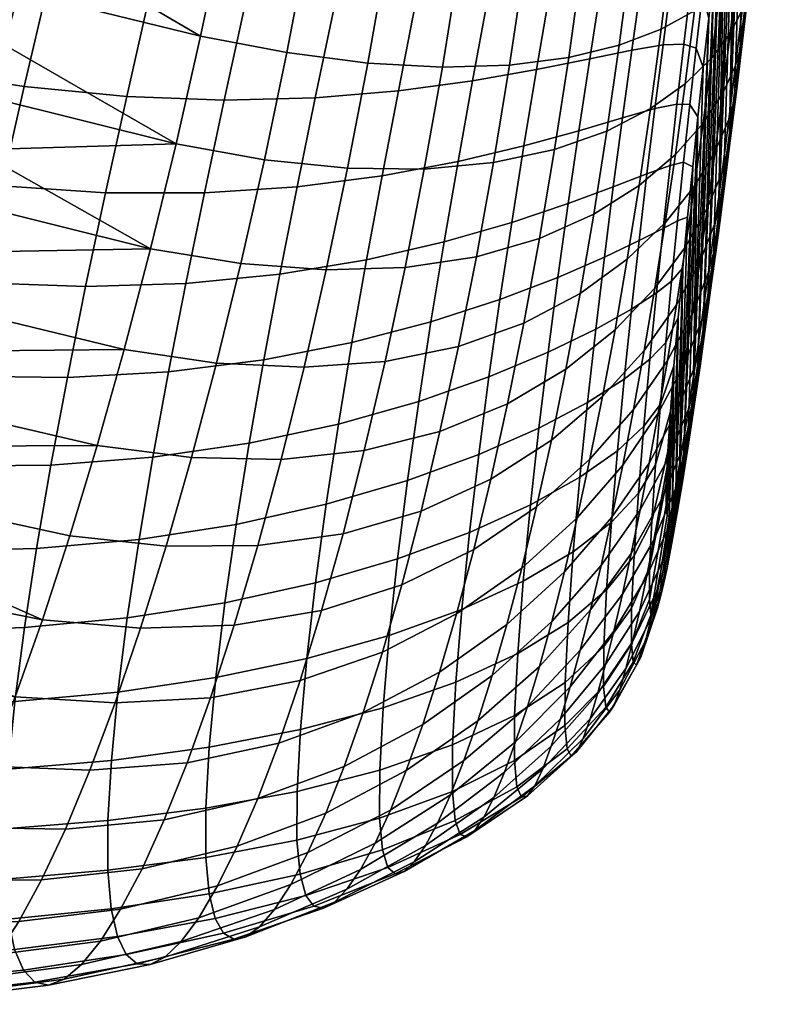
# Model space of a CAD drawing. Extents: x -120 to 2831, y -92 to 75.
# Tile 181 of 256: x 1532 to 1548, y -81 to -61. Entities that reach past the tile are written whole.
import ezdxf

# ---------------------------------------------------------------- set-up
doc = ezdxf.new("R2010")
doc.units = 0
doc.layers.add('GLASS', color=18, linetype='CONTINUOUS')

msp = doc.modelspace()

# ---------------------------------------------------------------- meshes
at = {"layer": 'GLASS'}
mesh = msp.add_polyface(dxfattribs=at)
corners = [(1547.028, -52.726, 87.587), (1547.156, -53.318, 86.601), (1547.276, -52.43, 85.914), (1547.161, -51.786, 86.852), (1546.893, -53.702, 88.268), (1547.033, -54.239, 87.243), (1546.621, -53.157, 89.409), (1546.776, -52.107, 88.686), (1546.755, -54.711, 88.897), (1546.91, -55.19, 87.84), (1547.48, -57.183, 67.444), (1547.581, -57, 68.442), (1547.461, -58.115, 68.67), (1547.351, -58.381, 67.658), (1547.606, -55.964, 67.31), (1547.701, -55.866, 68.286), (1547.411, -56.037, 66.229), (1547.276, -57.359, 66.336), (1547.092, -56.079, 65.056), (1546.946, -57.52, 65.13), (1547.729, -54.726, 67.263), (1547.818, -54.714, 68.208), (1547.541, -54.696, 66.221), (1547.23, -54.621, 65.096), (1546.781, -54.498, 63.916), (1546.632, -56.083, 63.821), (1547.848, -53.471, 67.314), (1547.932, -53.547, 68.22), (1547.665, -53.339, 66.323), (1547.361, -53.15, 65.261), (1546.918, -52.905, 64.153), (1547.963, -52.203, 67.48), (1548.043, -52.369, 68.338), (1547.784, -51.971, 66.552), (1547.482, -51.673, 65.564), (1547.044, -51.314, 64.544), (1547.395, -51.576, 85.182), (1547.289, -53.616, 84.308), (1547.396, -52.818, 83.667), (1547.181, -54.443, 84.912), (1547.071, -55.295, 85.479), (1546.85, -57.072, 86.497), (1546.961, -56.172, 86.008), (1546.785, -56.17, 88.389), (1547.6, -56.631, 70.17), (1547.49, -57.623, 70.422), (1547.815, -54.607, 69.86), (1547.708, -55.625, 69.981), (1547.918, -53.584, 69.82), (1548.018, -52.561, 69.874), (1547.269, -59.559, 71.086), (1547.38, -58.6, 70.729), (1547.502, -52.05, 82.989), (1547.157, -60.5, 71.49), (1547.047, -61.421, 71.938), (1547.289, -53.616, 84.308), (1547.6, -56.631, 70.17), (1547.708, -55.625, 69.981), (1547.807, -49.968, 80.731), (1547.708, -50.621, 81.521), (1547.49, -57.623, 70.422), (1547.606, -51.316, 82.273), (1547.903, -49.365, 79.901), (1547.815, -54.607, 69.86), (1547.396, -52.818, 83.667), (1547.181, -54.443, 84.912), (1546.826, -63.197, 72.955), (1547.071, -55.295, 85.479), (1546.961, -56.172, 86.008)]
mesh.append_faces([[corners[k] for k in face] for face in [(0, 1, 2, 3), (4, 5, 1, 0), (6, 4, 0, 7), (8, 9, 5, 4), (10, 11, 12, 13), (14, 15, 11, 10), (16, 14, 10, 17), (18, 16, 17, 19), (20, 21, 15, 14), (22, 20, 14, 16), (23, 22, 16, 18), (24, 23, 18, 25), (26, 27, 21, 20), (28, 26, 20, 22), (29, 28, 22, 23), (30, 29, 23, 24), (31, 32, 27, 26), (33, 31, 26, 28), (34, 33, 28, 29), (35, 34, 29, 30), (36, 2, 37, 38), (39, 37, 2, 1), (40, 39, 1, 5), (41, 42, 9, 43), (42, 40, 5, 9), (44, 45, 12, 11), (46, 47, 15, 21), (48, 46, 21, 27), (47, 44, 11, 15), (49, 48, 27, 32), (50, 51, 52, 52), (53, 50, 52, 52), (54, 53, 55, 55), (56, 57, 58, 58), (59, 60, 56, 56), (51, 60, 61, 61), (62, 57, 63, 63), (59, 61, 60, 60), (52, 51, 61, 61), (64, 53, 52, 52), (53, 64, 55, 55), (55, 65, 54, 54), (66, 67, 68, 68)]])
mesh = msp.add_polyface(dxfattribs=at)
corners = [(1546.19, -59.055, 90.844), (1546.405, -59.276, 89.732), (1546.532, -58.214, 89.337), (1546.332, -57.926, 90.446), (1545.808, -58.91, 92.033), (1545.973, -57.7, 91.645), (1546.047, -60.212, 91.177), (1546.278, -60.364, 90.068), (1545.904, -61.397, 91.44), (1546.151, -61.479, 90.341), (1546.951, -61.83, 68.717), (1547.092, -61.332, 69.718), (1546.968, -62.358, 70.177), (1546.815, -62.926, 69.195), (1546.694, -62.391, 67.62), (1546.54, -63.57, 68.13), (1547.086, -60.707, 68.299), (1547.215, -60.282, 69.312), (1546.845, -61.178, 67.182), (1546.466, -61.684, 65.972), (1546.293, -63.002, 66.439), (1545.93, -62.202, 64.698), (1545.731, -63.637, 65.199), (1547.22, -59.556, 67.945), (1547.339, -59.209, 68.961), (1546.992, -59.933, 66.818), (1546.632, -60.327, 65.595), (1546.12, -60.721, 64.303), (1547.351, -58.381, 67.658), (1547.461, -58.115, 68.67), (1547.136, -58.659, 66.535), (1546.793, -58.937, 65.312), (1546.302, -59.203, 64.021), (1547.276, -57.359, 66.336), (1547.48, -57.183, 67.444), (1546.946, -57.52, 65.13), (1546.473, -57.654, 63.858), (1546.628, -58.933, 87.348), (1546.739, -57.993, 86.944), (1546.659, -57.178, 88.889), (1546.517, -59.893, 87.706), (1546.407, -60.869, 88.012), (1546.189, -62.868, 88.454), (1546.297, -61.862, 88.264), (1546.024, -62.62, 90.543), (1547.047, -61.421, 71.938), (1546.936, -62.32, 72.426), (1546.844, -63.359, 70.686), (1547.269, -59.559, 71.086), (1547.157, -60.5, 71.49), (1547.38, -58.6, 70.729), (1547.49, -57.623, 70.422), (1546.936, -62.32, 72.426), (1547.047, -61.421, 71.938), (1547.181, -54.443, 84.912), (1546.826, -63.197, 72.955), (1546.961, -56.172, 86.008), (1546.716, -64.05, 73.522), (1546.608, -64.876, 74.126), (1546.501, -65.675, 74.768), (1546.739, -57.993, 86.944), (1546.395, -66.442, 75.446), (1546.189, -67.872, 76.913), (1546.517, -59.893, 87.706), (1546.407, -60.869, 88.012), (1546.291, -67.176, 76.161), (1546.628, -58.933, 87.348), (1546.85, -57.072, 86.497), (1547.071, -55.295, 85.479)]
mesh.append_faces([[corners[k] for k in face] for face in [(0, 1, 2, 3), (4, 0, 3, 5), (6, 7, 1, 0), (8, 9, 7, 6), (10, 11, 12, 13), (14, 10, 13, 15), (16, 17, 11, 10), (18, 16, 10, 14), (19, 18, 14, 20), (21, 19, 20, 22), (23, 24, 17, 16), (25, 23, 16, 18), (26, 25, 18, 19), (27, 26, 19, 21), (28, 29, 24, 23), (30, 28, 23, 25), (31, 30, 25, 26), (32, 31, 26, 27), (33, 34, 28, 30), (35, 33, 30, 31), (36, 35, 31, 32), (37, 38, 39, 2), (40, 37, 2, 1), (41, 40, 1, 7), (42, 43, 9, 44), (43, 41, 7, 9), (45, 46, 47, 12), (48, 49, 11, 17), (50, 48, 17, 24), (49, 45, 12, 11), (51, 50, 24, 29), (52, 53, 54, 54), (54, 55, 52, 52), (56, 57, 55, 55), (57, 56, 58, 58), (59, 58, 60, 60), (61, 59, 60, 60), (62, 63, 64, 64), (65, 66, 63, 63), (67, 58, 56, 56), (58, 67, 60, 60), (61, 60, 66, 66), (54, 68, 55, 55)]])
mesh = msp.add_polyface(dxfattribs=at)
corners = [(1536.99, -60.617, 100.066), (1538.802, -60.655, 99.26), (1539.198, -58.81, 99.246), (1537.426, -58.684, 100.087), (1535.044, -60.472, 100.696), (1535.514, -58.463, 100.735), (1532.993, -60.207, 101.142), (1533.492, -58.137, 101.18), (1530.865, -59.825, 101.414), (1531.389, -57.709, 101.431), (1536.57, -62.531, 99.875), (1538.418, -62.485, 99.117), (1534.592, -62.459, 100.475), (1532.513, -62.257, 100.913), (1530.364, -61.926, 101.197), (1536.169, -64.413, 99.518), (1538.05, -64.29, 98.82), (1534.162, -64.411, 100.077), (1532.06, -64.271, 100.494), (1529.892, -63.995, 100.781), (1537.702, -66.064, 98.372), (1539.459, -65.771, 97.633), (1539.775, -64.067, 97.995), (1535.792, -66.254, 98.998), (1533.759, -66.315, 99.505), (1531.637, -66.235, 99.892), (1529.454, -66.015, 100.171), (1535.076, -65.547, 57.794), (1536.912, -65.846, 58.188), (1536.418, -67.866, 59.004), (1534.54, -67.592, 58.58), (1537.389, -63.74, 57.571), (1539.076, -63.913, 58.124), (1538.643, -65.976, 58.76), (1535.595, -63.422, 57.21), (1537.843, -61.567, 57.164), (1539.487, -61.779, 57.693), (1536.093, -61.237, 56.838), (1538.27, -59.349, 56.976), (1539.872, -59.596, 57.474), (1536.564, -59.012, 56.686), (1537.004, -56.771, 56.759), (1538.666, -57.109, 57.012), (1530.6, -66.638, 58.088), (1530.909, -65.623, 57.719), (1531.215, -64.59, 57.399), (1531.518, -63.542, 57.13), (1532.112, -61.409, 56.745), (1532.401, -60.329, 56.631), (1532.961, -58.153, 56.562), (1532.684, -59.243, 56.57), (1531.817, -62.481, 56.911), (1533.231, -57.063, 56.608), (1532.961, -58.153, 56.562), (1528.255, -58.082, 56.579), (1532.684, -59.243, 56.57), (1528.198, -60.37, 56.659), (1532.401, -60.329, 56.631), (1530.909, -65.623, 57.719), (1528.09, -64.75, 57.479), (1531.215, -64.59, 57.399), (1531.817, -62.481, 56.911), (1528.143, -62.603, 56.964), (1532.112, -61.409, 56.745), (1531.518, -63.542, 57.13)]
mesh.append_faces([[corners[k] for k in face] for face in [(0, 1, 2, 3), (4, 0, 3, 5), (6, 4, 5, 7), (8, 6, 7, 9), (10, 11, 1, 0), (12, 10, 0, 4), (13, 12, 4, 6), (14, 13, 6, 8), (15, 16, 11, 10), (17, 15, 10, 12), (18, 17, 12, 13), (19, 18, 13, 14), (20, 21, 22, 16), (23, 20, 16, 15), (24, 23, 15, 17), (25, 24, 17, 18), (26, 25, 18, 19), (27, 28, 29, 30), (31, 32, 33, 28), (34, 31, 28, 27), (35, 36, 32, 31), (37, 35, 31, 34), (38, 39, 36, 35), (40, 38, 35, 37), (41, 42, 38, 40), (30, 43, 44, 27), (27, 44, 45, 45), (45, 46, 27, 27), (34, 47, 48, 37), (49, 40, 50, 50), (50, 40, 37, 37), (34, 46, 51, 51), (37, 48, 50, 50), (47, 34, 51, 51), (27, 46, 34, 34), (52, 53, 54, 54), (53, 55, 54, 54), (56, 55, 57, 57), (58, 59, 60, 60), (61, 62, 63, 63), (64, 62, 61, 61), (56, 54, 55, 55), (56, 57, 63, 63)]])
mesh = msp.add_polyface(dxfattribs=at)
corners = [(1545.232, -58.836, 93.285), (1545.808, -58.91, 92.033), (1545.973, -57.7, 91.645), (1545.427, -57.532, 92.92), (1544.446, -58.818, 94.571), (1544.676, -57.409, 94.241), (1543.443, -58.835, 95.854), (1543.714, -57.314, 95.564), (1542.226, -58.859, 97.09), (1542.54, -57.224, 96.844), (1540.805, -58.86, 98.235), (1541.165, -57.114, 98.029), (1539.198, -58.81, 99.246), (1539.602, -56.961, 99.072), (1545.643, -60.147, 92.347), (1546.047, -60.212, 91.177), (1546.19, -59.055, 90.844), (1545.038, -60.164, 93.564), (1544.217, -60.246, 94.803), (1543.175, -60.369, 96.031), (1541.915, -60.5, 97.209), (1540.451, -60.606, 98.297), (1538.802, -60.655, 99.26), (1545.479, -61.411, 92.582), (1545.904, -61.397, 91.44), (1544.846, -61.516, 93.755), (1543.991, -61.692, 94.935), (1542.911, -61.911, 96.094), (1541.612, -62.141, 97.199), (1540.107, -62.344, 98.217), (1538.418, -62.485, 99.117), (1545.762, -62.612, 91.626), (1546.024, -62.62, 90.543), (1546.151, -61.479, 90.341), (1545.315, -62.704, 92.734), (1544.656, -62.891, 93.853), (1543.77, -63.153, 94.963), (1542.655, -63.46, 96.042), (1541.318, -63.778, 97.061), (1545.443, -61.093, 62.985), (1546.12, -60.721, 64.303), (1545.93, -62.202, 64.698), (1545.224, -62.704, 63.398), (1544.591, -61.417, 61.688), (1544.34, -63.159, 62.119), (1543.564, -61.668, 60.466), (1543.277, -63.534, 60.909), (1542.365, -61.823, 59.366), (1542.038, -63.8, 59.814), (1545.649, -59.439, 62.704), (1546.302, -59.203, 64.021), (1544.827, -59.628, 61.411), (1543.833, -59.751, 60.194), (1542.669, -59.794, 59.106), (1541.344, -59.745, 58.189), (1541.001, -61.864, 58.431), (1539.872, -59.596, 57.474), (1539.487, -61.779, 57.693), (1545.841, -57.753, 62.562), (1546.473, -57.654, 63.858), (1545.044, -57.805, 61.293), (1544.079, -57.801, 60.103), (1542.948, -57.732, 59.043), (1541.66, -57.595, 58.157), (1540.226, -57.386, 57.476), (1538.666, -57.109, 57.012), (1538.27, -59.349, 56.976)]
mesh.append_faces([[corners[k] for k in face] for face in [(0, 1, 2, 3), (4, 0, 3, 5), (6, 4, 5, 7), (8, 6, 7, 9), (10, 8, 9, 11), (12, 10, 11, 13), (14, 15, 16, 1), (17, 14, 1, 0), (18, 17, 0, 4), (19, 18, 4, 6), (20, 19, 6, 8), (21, 20, 8, 10), (22, 21, 10, 12), (23, 24, 15, 14), (25, 23, 14, 17), (26, 25, 17, 18), (27, 26, 18, 19), (28, 27, 19, 20), (29, 28, 20, 21), (30, 29, 21, 22), (31, 32, 33, 24), (34, 31, 24, 23), (35, 34, 23, 25), (36, 35, 25, 26), (37, 36, 26, 27), (38, 37, 27, 28), (39, 40, 41, 42), (43, 39, 42, 44), (45, 43, 44, 46), (47, 45, 46, 48), (49, 50, 40, 39), (51, 49, 39, 43), (52, 51, 43, 45), (53, 52, 45, 47), (54, 53, 47, 55), (56, 54, 55, 57), (58, 59, 50, 49), (60, 58, 49, 51), (61, 60, 51, 52), (62, 61, 52, 53), (63, 62, 53, 54), (64, 63, 54, 56), (65, 64, 56, 66)]])
mesh = msp.add_polyface(dxfattribs=at)
corners = [(1545.621, -63.857, 91.727), (1545.898, -63.788, 90.665), (1546.024, -62.62, 90.543), (1545.762, -62.612, 91.626), (1545.482, -65.134, 91.727), (1545.774, -64.983, 90.694), (1545.346, -66.444, 91.606), (1545.653, -66.204, 90.61), (1546.13, -67.913, 72.412), (1546.351, -67.077, 73.199), (1546.231, -67.926, 73.943), (1545.995, -68.798, 73.212), (1546.266, -66.987, 71.664), (1546.473, -66.194, 72.5), (1545.912, -67.889, 70.81), (1545.754, -68.857, 71.628), (1546.403, -66.023, 70.967), (1546.596, -65.278, 71.849), (1546.07, -66.873, 70.049), (1545.568, -67.813, 69.103), (1545.382, -68.883, 69.945), (1546.541, -65.024, 70.322), (1546.72, -64.333, 71.244), (1546.228, -65.814, 69.347), (1545.753, -66.687, 68.327), (1546.678, -63.991, 69.731), (1546.844, -63.359, 70.686), (1546.385, -64.712, 68.706), (1545.936, -65.508, 67.621), (1546.815, -62.926, 69.195), (1546.968, -62.358, 70.177), (1546.54, -63.57, 68.13), (1546.117, -64.278, 66.991), (1545.525, -65.021, 65.801), (1545.314, -66.347, 66.495), (1546.293, -63.002, 66.439), (1546.694, -62.391, 67.62), (1545.731, -63.637, 65.199), (1546.082, -63.885, 88.574), (1546.189, -62.868, 88.454), (1545.879, -65.932, 88.56), (1545.979, -64.908, 88.614), (1545.785, -66.943, 88.395), (1545.535, -67.448, 90.387), (1545.701, -67.925, 88.098), (1545.425, -68.7, 89.987), (1546.395, -66.442, 75.446), (1546.291, -67.176, 76.161), (1546.111, -68.737, 74.735), (1546.501, -65.675, 74.768), (1546.608, -64.876, 74.126), (1546.826, -63.197, 72.955), (1546.716, -64.05, 73.522), (1546.936, -62.32, 72.426), (1546.395, -66.442, 75.446), (1546.628, -58.933, 87.348), (1546.291, -67.176, 76.161), (1546.189, -67.872, 76.913), (1546.517, -59.893, 87.706), (1546.09, -68.524, 77.704), (1546.407, -60.869, 88.012), (1545.994, -69.127, 78.533), (1546.189, -62.868, 88.454), (1545.902, -69.672, 79.402), (1545.816, -70.147, 80.311), (1546.082, -63.885, 88.574), (1546.297, -61.862, 88.264), (1545.979, -64.908, 88.614), (1545.879, -65.932, 88.56)]
mesh.append_faces([[corners[k] for k in face] for face in [(0, 1, 2, 3), (4, 5, 1, 0), (6, 7, 5, 4), (8, 9, 10, 11), (12, 13, 9, 8), (14, 12, 8, 15), (16, 17, 13, 12), (18, 16, 12, 14), (19, 18, 14, 20), (21, 22, 17, 16), (23, 21, 16, 18), (24, 23, 18, 19), (25, 26, 22, 21), (27, 25, 21, 23), (28, 27, 23, 24), (29, 30, 26, 25), (31, 29, 25, 27), (32, 31, 27, 28), (33, 32, 28, 34), (35, 36, 31, 32), (37, 35, 32, 33), (38, 39, 2, 1), (40, 41, 5, 7), (42, 40, 7, 43), (44, 42, 43, 45), (41, 38, 1, 5), (46, 47, 48, 10), (49, 46, 10, 9), (9, 13, 50, 49), (17, 22, 51, 52), (53, 51, 22, 26), (52, 50, 13, 17), (54, 55, 56, 56), (57, 56, 58, 58), (59, 57, 60, 60), (61, 62, 63, 63), (64, 63, 65, 65), (62, 61, 59, 59), (59, 60, 66, 66), (62, 65, 63, 63), (64, 67, 68, 68), (67, 64, 65, 65), (59, 66, 62, 62)]])
mesh = msp.add_polyface(dxfattribs=at)
corners = [(1539.775, -64.067, 97.995), (1541.318, -63.778, 97.061), (1541.612, -62.141, 97.199), (1540.107, -62.344, 98.217), (1538.05, -64.29, 98.82), (1538.418, -62.485, 99.117), (1545.154, -64.026, 92.792), (1545.621, -63.857, 91.727), (1545.762, -62.612, 91.626), (1545.315, -62.704, 92.734), (1544.47, -64.291, 93.849), (1544.656, -62.891, 93.853), (1543.554, -64.631, 94.881), (1543.77, -63.153, 94.963), (1542.407, -65.015, 95.869), (1542.655, -63.46, 96.042), (1541.036, -65.409, 96.793), (1539.459, -65.771, 97.633), (1544.996, -65.381, 92.743), (1545.482, -65.134, 91.727), (1544.288, -65.718, 93.732), (1543.346, -66.127, 94.679), (1542.17, -66.576, 95.569), (1540.769, -67.03, 96.39), (1539.163, -67.451, 97.128), (1544.842, -66.77, 92.567), (1545.346, -66.444, 91.606), (1544.113, -67.176, 93.482), (1543.148, -67.644, 94.339), (1541.946, -68.145, 95.128), (1540.52, -68.644, 95.842), (1545.214, -67.785, 91.336), (1545.535, -67.448, 90.387), (1545.653, -66.204, 90.61), (1544.693, -68.194, 92.234), (1543.947, -68.666, 93.07), (1545.098, -67.612, 67.277), (1545.753, -66.687, 68.327), (1545.568, -67.813, 69.103), (1544.88, -68.809, 68.14), (1545.314, -66.347, 66.495), (1545.936, -65.508, 67.621), (1544.506, -67.19, 65.356), (1544.253, -68.543, 66.222), (1544.754, -65.761, 64.592), (1545.525, -65.021, 65.801), (1543.796, -66.455, 63.402), (1543.508, -67.988, 64.237), (1542.652, -67.059, 62.272), (1542.321, -68.692, 63.171), (1544.993, -64.263, 63.936), (1545.731, -63.637, 65.199), (1544.074, -64.842, 62.693), (1542.971, -65.336, 61.514), (1541.691, -65.708, 60.443), (1541.328, -67.531, 61.239), (1540.243, -65.928, 59.515), (1539.836, -67.836, 60.336), (1538.643, -65.976, 58.76), (1538.192, -67.951, 59.587), (1545.224, -62.704, 63.398), (1545.93, -62.202, 64.698), (1544.34, -63.159, 62.119), (1543.277, -63.534, 60.909), (1542.038, -63.8, 59.814), (1540.633, -63.931, 58.877), (1539.076, -63.913, 58.124), (1541.001, -61.864, 58.431), (1542.365, -61.823, 59.366), (1539.487, -61.779, 57.693)]
mesh.append_faces([[corners[k] for k in face] for face in [(0, 1, 2, 3), (4, 0, 3, 5), (6, 7, 8, 9), (10, 6, 9, 11), (12, 10, 11, 13), (14, 12, 13, 15), (16, 14, 15, 1), (17, 16, 1, 0), (18, 19, 7, 6), (20, 18, 6, 10), (21, 20, 10, 12), (22, 21, 12, 14), (23, 22, 14, 16), (24, 23, 16, 17), (25, 26, 19, 18), (27, 25, 18, 20), (28, 27, 20, 21), (29, 28, 21, 22), (30, 29, 22, 23), (31, 32, 33, 26), (34, 31, 26, 25), (35, 34, 25, 27), (36, 37, 38, 39), (40, 41, 37, 36), (42, 40, 36, 43), (44, 45, 40, 42), (46, 44, 42, 47), (48, 46, 47, 49), (50, 51, 45, 44), (52, 50, 44, 46), (53, 52, 46, 48), (54, 53, 48, 55), (56, 54, 55, 57), (58, 56, 57, 59), (60, 61, 51, 50), (62, 60, 50, 52), (63, 62, 52, 53), (64, 63, 53, 54), (65, 64, 54, 56), (66, 65, 56, 58), (67, 68, 64, 65), (69, 67, 65, 66)]])
mesh = msp.add_polyface(dxfattribs=at)
corners = [(1537.377, -67.8, 97.773), (1539.163, -67.451, 97.128), (1539.459, -65.771, 97.633), (1537.702, -66.064, 98.372), (1535.442, -68.044, 98.318), (1535.792, -66.254, 98.998), (1533.389, -68.16, 98.763), (1533.759, -66.315, 99.505), (1531.25, -68.134, 99.111), (1531.637, -66.235, 99.892), (1529.055, -67.969, 99.373), (1529.454, -66.015, 100.171), (1537.08, -69.493, 97.02), (1538.889, -69.105, 96.474), (1535.124, -69.777, 97.48), (1533.054, -69.935, 97.857), (1530.903, -69.955, 98.157), (1536.814, -71.138, 96.108), (1538.641, -70.73, 95.659), (1534.843, -71.444, 96.482), (1532.761, -71.629, 96.789), (1530.601, -71.684, 97.037), (1536.586, -72.728, 95.024), (1538.425, -72.322, 94.663), (1534.605, -73.036, 95.319), (1532.515, -73.232, 95.56), (1530.349, -73.309, 95.755), (1536.401, -74.247, 93.746), (1538.247, -73.86, 93.454), (1534.414, -74.54, 93.981), (1532.321, -74.73, 94.168), (1530.153, -74.817, 94.317), (1536.773, -73.183, 63.089), (1538.548, -72.885, 63.754), (1538.112, -74.305, 65.164), (1536.294, -74.654, 64.546), (1534.875, -73.242, 62.519), (1534.358, -74.761, 63.999), (1532.881, -73.074, 62.042), (1532.329, -74.635, 63.518), (1537.252, -71.568, 61.766), (1538.984, -71.328, 62.469), (1535.394, -71.579, 61.184), (1533.437, -71.371, 60.717), (1537.727, -69.82, 60.594), (1539.415, -69.641, 61.325), (1535.91, -69.782, 60.007), (1533.992, -69.539, 59.559), (1538.192, -67.951, 59.587), (1539.836, -67.836, 60.336), (1536.418, -67.866, 59.004), (1534.54, -67.592, 58.58), (1536.912, -65.846, 58.188), (1538.643, -65.976, 58.76), (1528.424, -73.08, 61.979), (1528.732, -72.245, 61.292), (1529.042, -71.379, 60.646), (1529.353, -70.483, 60.044), (1529.978, -68.608, 58.973), (1530.289, -67.634, 58.507), (1529.353, -70.483, 60.044), (1529.665, -69.559, 59.486), (1530.6, -66.638, 58.088)]
mesh.append_faces([[corners[k] for k in face] for face in [(0, 1, 2, 3), (4, 0, 3, 5), (6, 4, 5, 7), (8, 6, 7, 9), (10, 8, 9, 11), (12, 13, 1, 0), (14, 12, 0, 4), (15, 14, 4, 6), (16, 15, 6, 8), (17, 18, 13, 12), (19, 17, 12, 14), (20, 19, 14, 15), (21, 20, 15, 16), (22, 23, 18, 17), (24, 22, 17, 19), (25, 24, 19, 20), (26, 25, 20, 21), (27, 28, 23, 22), (29, 27, 22, 24), (30, 29, 24, 25), (31, 30, 25, 26), (32, 33, 34, 35), (36, 32, 35, 37), (38, 36, 37, 39), (40, 41, 33, 32), (42, 40, 32, 36), (43, 42, 36, 38), (44, 45, 41, 40), (46, 44, 40, 42), (47, 46, 42, 43), (48, 49, 45, 44), (50, 48, 44, 46), (51, 50, 46, 47), (52, 53, 48, 50), (39, 54, 55, 38), (38, 56, 57, 43), (47, 58, 59, 51), (43, 60, 61, 47), (60, 43, 57, 57), (55, 56, 38, 38), (47, 61, 58, 58), (62, 51, 59, 59)]])
mesh = msp.add_polyface(dxfattribs=at)
corners = [(1545.09, -69.149, 90.873), (1545.425, -68.7, 89.987), (1545.535, -67.448, 90.387), (1545.214, -67.785, 91.336), (1544.979, -70.503, 90.162), (1545.327, -69.931, 89.363), (1544.892, -71.773, 89.149), (1545.251, -71.071, 88.47), (1545.353, -72.496, 78.033), (1545.658, -71.514, 78.42), (1545.555, -72.052, 79.489), (1545.236, -73.043, 79.189), (1545.474, -71.872, 76.949), (1545.767, -70.903, 77.415), (1545.6, -71.183, 75.929), (1545.879, -70.231, 76.468), (1545.143, -72.212, 75.462), (1544.999, -72.903, 76.568), (1545.729, -70.437, 74.969), (1545.994, -69.507, 75.576), (1545.292, -71.458, 74.418), (1545.861, -69.641, 74.064), (1546.111, -68.737, 74.735), (1545.443, -70.645, 73.432), (1544.832, -71.732, 72.843), (1544.654, -72.553, 73.927), (1545.995, -68.798, 73.212), (1546.231, -67.926, 73.943), (1545.598, -69.777, 72.502), (1545.013, -70.845, 71.818), (1545.754, -68.857, 71.628), (1546.13, -67.913, 72.412), (1545.197, -69.895, 70.851), (1545.382, -68.883, 69.945), (1545.912, -67.889, 70.81), (1544.88, -68.809, 68.14), (1545.568, -67.813, 69.103), (1544.661, -69.937, 69.078), (1545.629, -68.845, 87.645), (1545.701, -67.925, 88.098), (1545.575, -69.659, 87.019), (1545.207, -72.015, 87.307), (1545.544, -70.308, 86.223), (1545.563, -70.962, 84.29), (1545.541, -70.747, 85.294), (1545.202, -72.659, 85.954), (1545.233, -72.974, 84.539), (1545.665, -70.823, 82.246), (1545.606, -70.975, 83.262), (1545.291, -73.009, 83.157), (1545.368, -72.832, 81.852), (1545.457, -72.5, 80.631), (1545.736, -70.537, 81.26), (1545.902, -69.672, 79.402), (1545.816, -70.147, 80.311), (1545.994, -69.127, 78.533), (1546.09, -68.524, 77.704), (1546.189, -67.872, 76.913), (1546.291, -67.176, 76.161), (1545.879, -65.932, 88.56), (1545.736, -70.537, 81.26), (1545.816, -70.147, 80.311), (1545.606, -70.975, 83.262), (1545.665, -70.823, 82.246), (1545.701, -67.925, 88.098), (1545.629, -68.845, 87.645), (1545.563, -70.962, 84.29), (1545.785, -66.943, 88.395), (1545.575, -69.659, 87.019), (1545.541, -70.747, 85.294), (1545.544, -70.308, 86.223)]
mesh.append_faces([[corners[k] for k in face] for face in [(0, 1, 2, 3), (4, 5, 1, 0), (6, 7, 5, 4), (8, 9, 10, 11), (12, 13, 9, 8), (14, 15, 13, 12), (16, 14, 12, 17), (18, 19, 15, 14), (20, 18, 14, 16), (21, 22, 19, 18), (23, 21, 18, 20), (24, 23, 20, 25), (26, 27, 22, 21), (28, 26, 21, 23), (29, 28, 23, 24), (30, 31, 26, 28), (32, 30, 28, 29), (33, 34, 30, 32), (35, 36, 33, 37), (38, 39, 1, 5), (40, 38, 5, 7), (7, 41, 42, 40), (43, 44, 45, 46), (47, 48, 49, 50), (50, 51, 52, 47), (48, 43, 46, 49), (44, 42, 41, 45), (10, 9, 53, 54), (55, 53, 9, 13), (56, 55, 13, 15), (54, 52, 51, 10), (57, 56, 15, 19), (58, 57, 19, 22), (59, 60, 61, 61), (62, 63, 64, 64), (65, 66, 62, 62), (67, 63, 60, 60), (66, 68, 69, 69), (65, 62, 64, 64), (66, 65, 68, 68), (64, 63, 67, 67), (59, 67, 60, 60), (70, 69, 68, 68)]])
mesh = msp.add_polyface(dxfattribs=at)
corners = [(1538.889, -69.105, 96.474), (1540.52, -68.644, 95.842), (1540.769, -67.03, 96.39), (1539.163, -67.451, 97.128), (1542.961, -69.184, 93.835), (1543.947, -68.666, 93.07), (1544.113, -67.176, 93.482), (1543.148, -67.644, 94.339), (1541.739, -69.722, 94.523), (1541.946, -68.145, 95.128), (1540.292, -70.248, 95.131), (1538.641, -70.73, 95.659), (1544.554, -69.645, 91.698), (1545.09, -69.149, 90.873), (1545.214, -67.785, 91.336), (1544.693, -68.194, 92.234), (1543.792, -70.182, 92.451), (1542.791, -70.742, 93.126), (1541.552, -71.303, 93.718), (1540.09, -71.838, 94.23), (1538.425, -72.322, 94.663), (1544.431, -71.094, 90.9), (1544.979, -70.503, 90.162), (1543.656, -71.695, 91.565), (1542.643, -72.291, 92.154), (1541.393, -72.864, 92.663), (1539.921, -73.393, 93.095), (1544.335, -72.463, 89.78), (1544.892, -71.773, 89.149), (1543.551, -73.129, 90.354), (1544.842, -72.836, 87.832), (1545.207, -72.015, 87.307), (1545.251, -71.071, 88.47), (1544.279, -73.617, 88.336), (1544.654, -72.553, 73.927), (1545.292, -71.458, 74.418), (1545.143, -72.212, 75.462), (1544.48, -73.304, 75.069), (1544.224, -71.97, 71.16), (1545.013, -70.845, 71.818), (1544.832, -71.732, 72.843), (1544.009, -72.872, 72.296), (1544.442, -70.992, 70.087), (1545.197, -69.895, 70.851), (1543.479, -72.101, 69.342), (1543.223, -73.107, 70.532), (1544.661, -69.937, 69.078), (1545.382, -68.883, 69.945), (1543.738, -71.003, 68.222), (1542.612, -72.027, 67.389), (1542.311, -73.169, 68.623), (1543.996, -69.816, 67.179), (1544.88, -68.809, 68.14), (1542.914, -70.78, 66.24), (1541.637, -71.646, 65.344), (1541.29, -72.953, 66.594), (1540.177, -72.363, 64.509), (1539.784, -73.728, 65.849), (1544.253, -68.543, 66.222), (1545.098, -67.612, 67.277), (1543.213, -69.432, 65.186), (1541.982, -70.224, 64.199), (1540.567, -70.87, 63.286), (1538.984, -71.328, 62.469), (1538.548, -72.885, 63.754), (1543.508, -67.988, 64.237), (1544.506, -67.19, 65.356), (1542.321, -68.692, 63.171), (1540.952, -69.256, 62.191), (1539.415, -69.641, 61.325), (1541.328, -67.531, 61.239), (1542.652, -67.059, 62.272), (1539.836, -67.836, 60.336)]
mesh.append_faces([[corners[k] for k in face] for face in [(0, 1, 2, 3), (4, 5, 6, 7), (8, 4, 7, 9), (10, 8, 9, 1), (11, 10, 1, 0), (12, 13, 14, 15), (16, 12, 15, 5), (17, 16, 5, 4), (18, 17, 4, 8), (19, 18, 8, 10), (20, 19, 10, 11), (21, 22, 13, 12), (23, 21, 12, 16), (24, 23, 16, 17), (25, 24, 17, 18), (26, 25, 18, 19), (27, 28, 22, 21), (29, 27, 21, 23), (30, 31, 32, 28), (33, 30, 28, 27), (34, 35, 36, 37), (38, 39, 40, 41), (42, 43, 39, 38), (44, 42, 38, 45), (46, 47, 43, 42), (48, 46, 42, 44), (49, 48, 44, 50), (51, 52, 46, 48), (53, 51, 48, 49), (54, 53, 49, 55), (56, 54, 55, 57), (58, 59, 52, 51), (60, 58, 51, 53), (61, 60, 53, 54), (62, 61, 54, 56), (63, 62, 56, 64), (65, 66, 58, 60), (67, 65, 60, 61), (68, 67, 61, 62), (69, 68, 62, 63), (70, 71, 67, 68), (72, 70, 68, 69)]])
mesh = msp.add_polyface(dxfattribs=at)
corners = [(1542.53, -73.759, 90.864), (1543.551, -73.129, 90.354), (1543.656, -71.695, 91.565), (1542.643, -72.291, 92.154), (1543.491, -74.347, 88.812), (1544.279, -73.617, 88.336), (1544.335, -72.463, 89.78), (1542.467, -75.015, 89.253), (1544.837, -73.568, 86.305), (1545.202, -72.659, 85.954), (1545.207, -72.015, 87.307), (1544.842, -72.836, 87.832), (1544.274, -74.424, 86.672), (1543.486, -75.215, 87.048), (1542.463, -75.928, 87.425), (1544.873, -73.936, 84.721), (1545.233, -72.974, 84.539), (1544.315, -74.846, 84.953), (1543.532, -75.692, 85.23), (1542.513, -76.462, 85.543), (1544.939, -73.996, 83.19), (1545.291, -73.009, 83.157), (1544.39, -74.945, 83.298), (1543.616, -75.842, 83.48), (1542.606, -76.674, 83.723), (1545.026, -73.829, 81.757), (1545.368, -72.832, 81.852), (1544.488, -74.806, 81.754), (1543.726, -75.75, 81.842), (1542.729, -76.646, 82.008), (1545.126, -73.497, 80.426), (1545.457, -72.5, 80.631), (1544.602, -74.496, 80.321), (1543.855, -75.483, 80.315), (1542.875, -76.441, 80.396), (1545.236, -73.043, 79.189), (1545.555, -72.052, 79.489), (1544.726, -74.059, 78.988), (1543.997, -75.084, 78.887), (1543.037, -76.097, 78.875), (1544.859, -73.522, 77.741), (1545.353, -72.496, 78.033), (1544.15, -74.578, 77.544), (1543.212, -75.639, 77.432), (1544.999, -72.903, 76.568), (1545.474, -71.872, 76.949), (1544.312, -73.981, 76.273), (1543.399, -75.081, 76.057), (1542.26, -76.166, 75.902), (1542.044, -76.676, 77.386), (1544.48, -73.304, 75.069), (1545.143, -72.212, 75.462), (1543.596, -74.43, 74.744), (1542.487, -75.551, 74.475), (1543.8, -73.692, 73.491), (1544.654, -72.553, 73.927), (1542.725, -74.834, 73.102), (1544.009, -72.872, 72.296), (1544.832, -71.732, 72.843), (1542.971, -74.019, 71.787), (1543.223, -73.107, 70.532), (1544.224, -71.97, 71.16), (1542.311, -73.169, 68.623), (1543.479, -72.101, 69.342), (1542.013, -74.201, 69.933)]
mesh.append_faces([[corners[k] for k in face] for face in [(0, 1, 2, 3), (4, 5, 6, 1), (7, 4, 1, 0), (8, 9, 10, 11), (12, 8, 11, 5), (13, 12, 5, 4), (14, 13, 4, 7), (15, 16, 9, 8), (17, 15, 8, 12), (18, 17, 12, 13), (19, 18, 13, 14), (20, 21, 16, 15), (22, 20, 15, 17), (23, 22, 17, 18), (24, 23, 18, 19), (25, 26, 21, 20), (27, 25, 20, 22), (28, 27, 22, 23), (29, 28, 23, 24), (30, 31, 26, 25), (32, 30, 25, 27), (33, 32, 27, 28), (34, 33, 28, 29), (35, 36, 31, 30), (37, 35, 30, 32), (38, 37, 32, 33), (39, 38, 33, 34), (40, 41, 35, 37), (42, 40, 37, 38), (43, 42, 38, 39), (44, 45, 41, 40), (46, 44, 40, 42), (47, 46, 42, 43), (48, 47, 43, 49), (50, 51, 44, 46), (52, 50, 46, 47), (53, 52, 47, 48), (54, 55, 50, 52), (56, 54, 52, 53), (57, 58, 55, 54), (59, 57, 54, 56), (60, 61, 57, 59), (62, 63, 60, 64)]])
mesh = msp.add_polyface(dxfattribs=at)
corners = [(1538.247, -73.86, 93.454), (1539.921, -73.393, 93.095), (1540.09, -71.838, 94.23), (1538.425, -72.322, 94.663), (1541.274, -74.339, 91.309), (1542.53, -73.759, 90.864), (1542.643, -72.291, 92.154), (1541.393, -72.864, 92.663), (1539.796, -74.856, 91.688), (1538.118, -75.299, 92.002), (1541.208, -75.61, 89.654), (1542.467, -75.015, 89.253), (1539.729, -76.125, 90.007), (1541.205, -76.557, 87.792), (1542.463, -75.928, 87.425), (1539.726, -77.096, 88.138), (1541.26, -77.146, 85.876), (1542.513, -76.462, 85.543), (1539.786, -77.738, 86.209), (1541.362, -77.428, 84.009), (1542.606, -76.674, 83.723), (1539.895, -78.095, 84.313), (1538.228, -78.664, 84.609), (1538.112, -78.233, 86.523), (1541.498, -77.477, 82.231), (1542.729, -76.646, 82.008), (1540.044, -78.227, 82.484), (1538.388, -78.882, 82.739), (1541.66, -77.347, 80.542), (1542.875, -76.441, 80.396), (1540.223, -78.181, 80.725), (1538.584, -78.921, 80.915), (1541.844, -77.074, 78.93), (1543.037, -76.097, 78.875), (1540.428, -77.985, 79.026), (1538.81, -78.803, 79.133), (1542.044, -76.676, 77.386), (1543.212, -75.639, 77.432), (1540.655, -77.655, 77.382), (1539.063, -78.541, 77.392), (1540.901, -77.199, 75.788), (1542.26, -76.166, 75.902), (1539.338, -78.139, 75.69), (1541.162, -76.624, 74.243), (1542.487, -75.551, 74.475), (1539.633, -77.603, 74.031), (1541.436, -75.931, 72.749), (1542.725, -74.834, 73.102), (1539.944, -76.933, 72.418), (1541.72, -75.123, 71.311), (1542.971, -74.019, 71.787), (1540.268, -76.131, 70.859), (1538.633, -76.993, 70.425), (1538.269, -77.793, 72.094), (1542.013, -74.201, 69.933), (1543.223, -73.107, 70.532), (1540.603, -75.199, 69.363), (1539.009, -76.047, 68.819), (1540.945, -74.139, 67.937), (1542.311, -73.169, 68.623), (1539.394, -74.957, 67.29), (1541.29, -72.953, 66.594), (1542.612, -72.027, 67.389), (1539.784, -73.728, 65.849), (1538.548, -72.885, 63.754), (1540.177, -72.363, 64.509), (1538.112, -74.305, 65.164)]
mesh.append_faces([[corners[k] for k in face] for face in [(0, 1, 2, 3), (4, 5, 6, 7), (8, 4, 7, 1), (9, 8, 1, 0), (10, 11, 5, 4), (12, 10, 4, 8), (13, 14, 11, 10), (15, 13, 10, 12), (16, 17, 14, 13), (18, 16, 13, 15), (19, 20, 17, 16), (21, 19, 16, 18), (22, 21, 18, 23), (24, 25, 20, 19), (26, 24, 19, 21), (27, 26, 21, 22), (28, 29, 25, 24), (30, 28, 24, 26), (31, 30, 26, 27), (32, 33, 29, 28), (34, 32, 28, 30), (35, 34, 30, 31), (36, 37, 33, 32), (38, 36, 32, 34), (39, 38, 34, 35), (40, 41, 36, 38), (42, 40, 38, 39), (43, 44, 41, 40), (45, 43, 40, 42), (46, 47, 44, 43), (48, 46, 43, 45), (49, 50, 47, 46), (51, 49, 46, 48), (52, 51, 48, 53), (54, 55, 50, 49), (56, 54, 49, 51), (57, 56, 51, 52), (58, 59, 54, 56), (60, 58, 56, 57), (61, 62, 59, 58), (63, 61, 58, 60), (64, 65, 63, 66)]])
mesh = msp.add_polyface(dxfattribs=at)
corners = [(1527.941, -74.808, 94.438), (1530.153, -74.817, 94.317), (1530.349, -73.309, 95.755), (1528.138, -73.275, 95.915), (1532.186, -76.101, 92.613), (1534.281, -75.925, 92.459), (1534.414, -74.54, 93.981), (1532.321, -74.73, 94.168), (1530.018, -76.188, 92.729), (1527.806, -76.197, 92.816), (1532.117, -77.312, 90.906), (1534.211, -77.145, 90.759), (1529.949, -77.401, 91.004), (1527.737, -77.425, 91.063), (1532.117, -78.332, 89.076), (1534.211, -78.154, 88.925), (1529.948, -78.436, 89.165), (1527.735, -78.479, 89.198), (1532.184, -79.147, 87.166), (1534.278, -78.934, 87.016), (1530.015, -79.28, 87.241), (1527.8, -79.347, 87.243), (1532.312, -79.761, 85.21), (1534.404, -79.497, 85.079), (1530.144, -79.932, 85.257), (1527.928, -80.023, 85.219), (1532.496, -80.184, 83.228), (1534.582, -79.865, 83.135), (1530.33, -80.393, 83.232), (1528.116, -80.505, 83.145), (1532.729, -80.423, 81.232), (1534.805, -80.052, 81.194), (1530.57, -80.665, 81.181), (1528.359, -80.788, 81.039), (1530.858, -80.747, 79.118), (1533.006, -80.483, 79.231), (1528.654, -80.873, 78.918), (1531.189, -80.641, 77.057), (1533.323, -80.363, 77.237), (1528.996, -80.759, 76.8), (1531.56, -80.346, 75.015), (1533.676, -80.066, 75.262), (1529.381, -80.447, 74.703), (1531.966, -79.864, 73.005), (1534.06, -79.593, 73.317), (1529.804, -79.939, 72.644), (1532.403, -79.196, 71.043), (1534.47, -78.944, 71.416), (1530.261, -79.239, 70.641), (1532.865, -78.347, 69.146), (1534.904, -78.122, 69.574), (1530.747, -78.352, 68.71), (1531.257, -77.284, 66.868), (1533.348, -77.321, 67.328), (1531.786, -76.042, 65.133), (1533.847, -76.123, 65.608), (1532.329, -74.635, 63.518), (1534.358, -74.761, 63.999), (1526.664, -77.319, 66.889), (1526.944, -76.713, 65.986), (1527.23, -76.064, 65.114), (1527.522, -75.374, 64.275), (1527.819, -74.646, 63.472), (1528.12, -73.881, 62.706), (1528.424, -73.08, 61.979)]
mesh.append_faces([[corners[k] for k in face] for face in [(0, 1, 2, 3), (4, 5, 6, 7), (8, 4, 7, 1), (9, 8, 1, 0), (10, 11, 5, 4), (12, 10, 4, 8), (13, 12, 8, 9), (14, 15, 11, 10), (16, 14, 10, 12), (17, 16, 12, 13), (18, 19, 15, 14), (20, 18, 14, 16), (21, 20, 16, 17), (22, 23, 19, 18), (24, 22, 18, 20), (25, 24, 20, 21), (26, 27, 23, 22), (28, 26, 22, 24), (29, 28, 24, 25), (30, 31, 27, 26), (32, 30, 26, 28), (33, 32, 28, 29), (34, 35, 30, 32), (36, 34, 32, 33), (37, 38, 35, 34), (39, 37, 34, 36), (40, 41, 38, 37), (42, 40, 37, 39), (43, 44, 41, 40), (45, 43, 40, 42), (46, 47, 44, 43), (48, 46, 43, 45), (49, 50, 47, 46), (51, 49, 46, 48), (52, 53, 49, 51), (54, 55, 53, 52), (56, 57, 55, 54), (51, 58, 59, 52), (52, 60, 61, 54), (54, 62, 63, 56), (62, 54, 61, 61), (63, 64, 56, 56)]])
mesh = msp.add_polyface(dxfattribs=at)
corners = [(1536.269, -75.657, 92.257), (1538.118, -75.299, 92.002), (1538.247, -73.86, 93.454), (1536.401, -74.247, 93.746), (1534.281, -75.925, 92.459), (1534.414, -74.54, 93.981), (1538.05, -76.554, 90.311), (1539.729, -76.125, 90.007), (1539.796, -74.856, 91.688), (1536.2, -76.894, 90.562), (1534.211, -77.145, 90.759), (1538.049, -77.541, 88.449), (1539.726, -77.096, 88.138), (1536.2, -77.893, 88.714), (1534.211, -78.154, 88.925), (1538.112, -78.233, 86.523), (1539.786, -77.738, 86.209), (1536.265, -78.631, 86.797), (1534.278, -78.934, 87.016), (1536.387, -79.132, 84.872), (1538.228, -78.664, 84.609), (1534.404, -79.497, 85.079), (1536.557, -79.43, 82.965), (1538.388, -78.882, 82.739), (1534.582, -79.865, 83.135), (1536.767, -79.549, 81.08), (1538.584, -78.921, 80.915), (1534.805, -80.052, 81.194), (1537.013, -79.504, 79.221), (1538.81, -78.803, 79.133), (1535.068, -80.068, 79.261), (1533.006, -80.483, 79.231), (1532.729, -80.423, 81.232), (1537.291, -79.303, 77.387), (1539.063, -78.541, 77.392), (1535.367, -79.916, 77.343), (1533.323, -80.363, 77.237), (1537.595, -78.949, 75.584), (1539.338, -78.139, 75.69), (1535.697, -79.599, 75.448), (1533.676, -80.066, 75.262), (1537.922, -78.446, 73.817), (1539.633, -77.603, 74.031), (1536.055, -79.117, 73.584), (1534.06, -79.593, 73.317), (1538.269, -77.793, 72.094), (1539.944, -76.933, 72.418), (1536.436, -78.473, 71.764), (1534.47, -78.944, 71.416), (1536.836, -77.667, 69.999), (1538.633, -76.993, 70.425), (1534.904, -78.122, 69.574), (1537.251, -76.701, 68.301), (1539.009, -76.047, 68.819), (1535.355, -77.13, 67.805), (1533.348, -77.321, 67.328), (1532.865, -78.347, 69.146), (1537.678, -75.579, 66.684), (1539.394, -74.957, 67.29), (1535.82, -75.972, 66.124), (1533.847, -76.123, 65.608), (1538.112, -74.305, 65.164), (1539.784, -73.728, 65.849), (1536.294, -74.654, 64.546), (1534.358, -74.761, 63.999)]
mesh.append_faces([[corners[k] for k in face] for face in [(0, 1, 2, 3), (4, 0, 3, 5), (6, 7, 8, 1), (9, 6, 1, 0), (10, 9, 0, 4), (11, 12, 7, 6), (13, 11, 6, 9), (14, 13, 9, 10), (15, 16, 12, 11), (17, 15, 11, 13), (18, 17, 13, 14), (19, 20, 15, 17), (21, 19, 17, 18), (22, 23, 20, 19), (24, 22, 19, 21), (25, 26, 23, 22), (27, 25, 22, 24), (28, 29, 26, 25), (30, 28, 25, 27), (31, 30, 27, 32), (33, 34, 29, 28), (35, 33, 28, 30), (36, 35, 30, 31), (37, 38, 34, 33), (39, 37, 33, 35), (40, 39, 35, 36), (41, 42, 38, 37), (43, 41, 37, 39), (44, 43, 39, 40), (45, 46, 42, 41), (47, 45, 41, 43), (48, 47, 43, 44), (49, 50, 45, 47), (51, 49, 47, 48), (52, 53, 50, 49), (54, 52, 49, 51), (55, 54, 51, 56), (57, 58, 53, 52), (59, 57, 52, 54), (60, 59, 54, 55), (61, 62, 58, 57), (63, 61, 57, 59), (64, 63, 59, 60)]])

doc.saveas('drawing.dxf')
